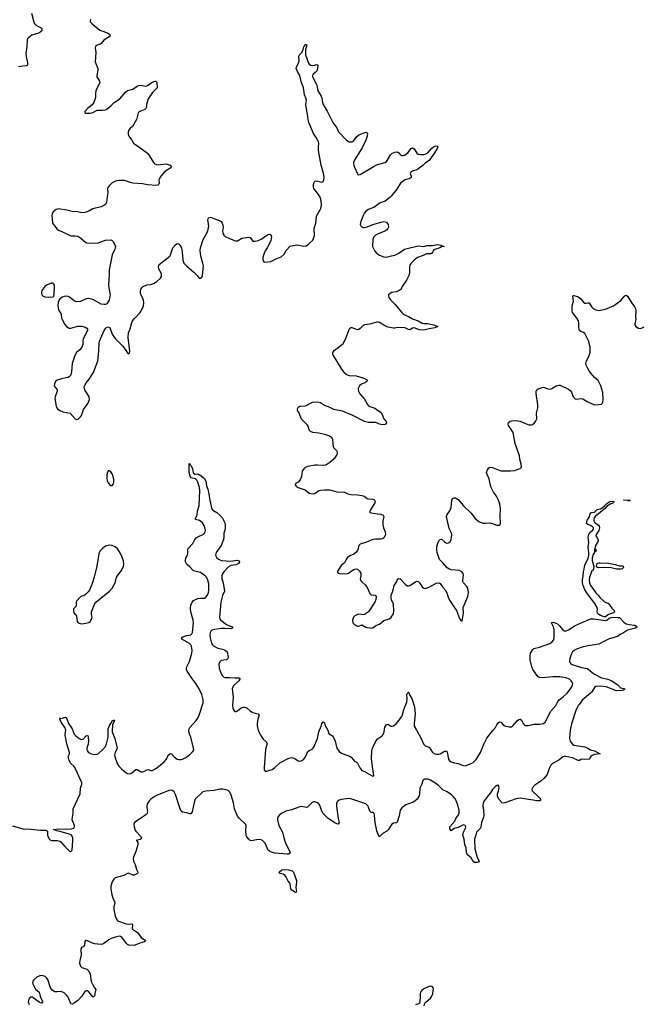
# Model space of a CAD drawing. Header units: inches. Extents: x 2005975 to 2217453, y 644152 to 846769.
# Tile 133 of 162: x 2124806 to 2133858, y 808454 to 822740. Entities that reach past the tile are written whole.
import ezdxf

# ---------------------------------------------------------------- set-up
doc = ezdxf.new("R2010")
doc.units = ezdxf.units.IN
doc.header["$MEASUREMENT"] = 0
for name, color, linetype in [('C1820', 7, 'Continuous'), ('C1821', 7, 'Continuous'), ('C1822', 7, 'Continuous'), ('C1830', 7, 'Continuous'), ('C1831', 7, 'Continuous'), ('C1832', 7, 'Continuous')]:
    doc.layers.add(name, color=color, linetype=linetype)

msp = doc.modelspace()

# ---------------------------------------------------------------- linework, layer by layer
at = {"layer": 'C1820', "color": 6, "elevation": 300}
msp.add_lwpolyline([(2126160, 810000), (2126186, 809930), (2126175, 809870), (2126174, 809830), (2126192, 809732), (2126211, 809690), (2126227, 809670), (2126242, 809662), (2126350, 809620), (2126390, 809617), (2126430, 809624), (2126438, 809618), (2126442, 809610), (2126439, 809550), (2126443, 809543), (2126515, 809495), (2126570, 809426), (2126617, 809390), (2126632, 809369), (2126620, 809360), (2126550, 809341), (2126470, 809308), (2126390, 809314), (2126370, 809322), (2126350, 809340), (2126318, 809390), (2126290, 809423), (2126270, 809438), (2126250, 809442), (2126210, 809434), (2126132, 809408), (2126100, 809390), (2126030, 809335), (2126010, 809326), (2125990, 809324), (2125890, 809332), (2125861, 809341), (2125790, 809377), (2125770, 809381), (2125762, 809378), (2125753, 809367), (2125747, 809310), (2125730, 809290), (2125710, 809281), (2125695, 809265), (2125693, 809247), (2125701, 809170), (2125677, 809090), (2125676, 809050), (2125690, 809010), (2125699, 808999), (2125710, 808990), (2125783, 808963), (2125810, 808937), (2125828, 808890), (2125846, 808786), (2125882, 808710), (2125914, 808670), (2125896, 808610), (2125890, 808575), (2125876, 808564), (2125870, 808562), (2125810, 808635), (2125790, 808651), (2125770, 808651), (2125748, 808632), (2125706, 808570), (2125648, 808510), (2125610, 808479), (2125570, 808457), (2125550, 808460), (2125510, 808556), (2125488, 808588), (2125450, 808622), (2125410, 808640), (2125350, 808633), (2125316, 808636), (2125279, 808659), (2125255, 808695), (2125213, 808813), (2125197, 808837), (2125176, 808856), (2125148, 808868), (2125108, 808872), (2125054, 808846), (2125011, 808810), (2124998, 808790), (2124993, 808770), (2124996, 808750), (2125035, 808675), (2125089, 808630), (2125103, 808570), (2125138, 808490), (2125137, 808483), (2125130, 808472), (2125110, 808475), (2125090, 808485), (2125002, 808550), (2124990, 808556), (2124970, 808558), (2124955, 808550), (2124940, 808530), (2124929, 808490), (2124946, 808450)], dxfattribs=at)
at = {"layer": 'C1821', "color": 6}
for points, elevation in [([(2125889, 820000), (2125866, 819994), (2125810, 819964), (2125750, 819941), (2125710, 819939), (2125650, 819953), (2125570, 819958), (2125490, 819978), (2125370, 819994), (2125336, 819984), (2125290, 819954), (2125276, 819930), (2125271, 819890), (2125280, 819850), (2125285, 819790), (2125310, 819750), (2125350, 819703), (2125370, 819686), (2125430, 819663), (2125550, 819604), (2125610, 819606), (2125650, 819599), (2125692, 819572), (2125766, 819506), (2125782, 819502), (2125930, 819499), (2126050, 819542), (2126130, 819544), (2126150, 819536), (2126163, 819523), (2126195, 819450), (2126187, 819413), (2126150, 819330), (2126107, 819110), (2126107, 819047), (2126095, 818890), (2126098, 818850), (2126118, 818750), (2126117, 818730), (2126103, 818670), (2126070, 818618), (2126050, 818607), (2126034, 818606), (2125990, 818614), (2125870, 818681), (2125810, 818695), (2125770, 818690), (2125688, 818652), (2125630, 818645), (2125599, 818659), (2125530, 818715), (2125510, 818726), (2125490, 818730), (2125454, 818726), (2125430, 818715), (2125390, 818690), (2125373, 818667), (2125364, 818636), (2125361, 818590), (2125370, 818530), (2125407, 818467), (2125414, 818410), (2125422, 818390), (2125460, 818320), (2125484, 818290), (2125526, 818266), (2125550, 818265), (2125650, 818292), (2125710, 818292), (2125757, 818277), (2125783, 818263), (2125791, 818250), (2125791, 818231), (2125730, 818110), (2125724, 818090), (2125721, 818030), (2125710, 817989), (2125685, 817955), (2125632, 817910), (2125605, 817870), (2125567, 817750), (2125558, 817630), (2125550, 817590), (2125543, 817577), (2125530, 817562), (2125509, 817551), (2125430, 817536), (2125349, 817511), (2125328, 817492), (2125310, 817455), (2125308, 817428), (2125348, 817370), (2125352, 817350), (2125319, 817270), (2125318, 817250), (2125338, 817130), (2125345, 817110), (2125356, 817096), (2125391, 817071), (2125434, 817050), (2125539, 817030), (2125610, 816951), (2125630, 816939), (2125656, 816944), (2125690, 816978), (2125703, 816997), (2125735, 817085), (2125796, 817170), (2125820, 817230), (2125813, 817270), (2125753, 817370), (2125744, 817410), (2125746, 817430), (2125770, 817470), (2125817, 817523), (2125879, 817621), (2125939, 817790), (2125956, 817930), (2125960, 818050), (2125965, 818075), (2126031, 818229), (2126050, 818261), (2126065, 818275), (2126090, 818282), (2126113, 818273), (2126150, 818179), (2126193, 818113), (2126304, 818004), (2126370, 817906), (2126390, 817892), (2126399, 817901), (2126405, 817930), (2126379, 818130), (2126385, 818195), (2126410, 818257), (2126434, 818346), (2126446, 818370), (2126473, 818407), (2126555, 818490), (2126591, 818550), (2126605, 818590), (2126610, 818630), (2126604, 818670), (2126558, 818770), (2126558, 818790), (2126566, 818830), (2126578, 818850), (2126598, 818870), (2126650, 818893), (2126710, 818900), (2126750, 818913), (2126797, 818943), (2126848, 818990), (2126864, 819016), (2126864, 819050), (2126825, 819130), (2126821, 819150), (2126824, 819176), (2126833, 819190), (2126987, 819310), (2126997, 819330), (2127030, 819428), (2127070, 819476), (2127090, 819492), (2127110, 819490), (2127130, 819470), (2127153, 819430), (2127166, 819370), (2127173, 819250), (2127190, 819208), (2127230, 819162), (2127336, 819076), (2127380, 819030), (2127410, 818991), (2127430, 818991), (2127450, 819006), (2127458, 819030), (2127472, 819170), (2127466, 819210), (2127436, 819310), (2127428, 819390), (2127430, 819430), (2127467, 819553), (2127526, 819654), (2127542, 819698), (2127550, 819750), (2127539, 819830), (2127541, 819850), (2127550, 819870), (2127570, 819876), (2127590, 819872), (2127646, 819846), (2127693, 819833), (2127729, 819810), (2127747, 819787), (2127757, 819757), (2127758, 819730), (2127752, 819670), (2127761, 819630), (2127770, 819612), (2127790, 819597), (2127850, 819566), (2127941, 819530), (2127970, 819530), (2128030, 819571), (2128130, 819587), (2128150, 819579), (2128188, 819528), (2128226, 819526), (2128270, 819537), (2128310, 819554), (2128410, 819625), (2128430, 819630), (2128450, 819619), (2128463, 819590), (2128450, 819530), (2128399, 819430), (2128370, 819386), (2128350, 819339), (2128336, 819290), (2128336, 819256), (2128341, 819241), (2128348, 819228), (2128364, 819224), (2128450, 819230), (2128530, 819273), (2128601, 819299), (2128643, 819337), (2128674, 819390), (2128730, 819455), (2128750, 819461), (2128830, 819472), (2128930, 819454), (2128962, 819458), (2128998, 819482), (2129059, 819541), (2129072, 819568), (2129084, 819610), (2129082, 819710), (2129107, 819790), (2129115, 819890), (2129174, 819990), (2129176, 820000)], 400), ([(2129903, 820000), (2129870, 819988), (2129830, 819962), (2129810, 819938), (2129795, 819910), (2129758, 819810), (2129749, 819770), (2129757, 819750), (2129770, 819735), (2129790, 819727), (2129810, 819727), (2129850, 819735), (2129930, 819769), (2130000, 819789)], 400), ([(2130000, 819628), (2129970, 819616), (2129945, 819590), (2129930, 819550), (2129928, 819450), (2129961, 819381), (2129988, 819350), (2130000, 819342)], 400), ([(2130000, 818354), (2129990, 818354), (2129890, 818325), (2129810, 818315), (2129790, 818303), (2129750, 818260), (2129730, 818245), (2129710, 818240), (2129631, 818271), (2129610, 818270), (2129589, 818250), (2129562, 818190), (2129535, 818110), (2129493, 818030), (2129430, 817977), (2129359, 817930), (2129348, 817910), (2129348, 817890), (2129357, 817870), (2129477, 817670), (2129510, 817625), (2129550, 817592), (2129590, 817576), (2129690, 817575), (2129785, 817545), (2129823, 817530), (2129853, 817510), (2129846, 817490), (2129818, 817470), (2129768, 817450), (2129739, 817430), (2129718, 817390), (2129717, 817370), (2129722, 817350), (2129744, 817310), (2129813, 817233), (2129856, 817156), (2129870, 817140), (2129890, 817127), (2129962, 817102), (2130000, 817075)], 400), ([(2130000, 816884), (2129970, 816895), (2129870, 816897), (2129810, 816912), (2129630, 817003), (2129490, 817062), (2129365, 817085), (2129290, 817121), (2129230, 817141), (2129170, 817179), (2129130, 817192), (2129050, 817185), (2128950, 817134), (2128870, 817127), (2128842, 817110), (2128833, 817090), (2128836, 817070), (2128856, 817036), (2128892, 816950), (2128970, 816870), (2128991, 816831), (2129005, 816790), (2129022, 816770), (2129058, 816758), (2129150, 816748), (2129230, 816729), (2129302, 816702), (2129330, 816683), (2129346, 816650), (2129349, 816590), (2129356, 816550), (2129368, 816528), (2129404, 816490), (2129414, 816470), (2129416, 816450), (2129408, 816430), (2129369, 816370), (2129310, 816317), (2129250, 816277), (2129210, 816270), (2129130, 816278), (2129090, 816278), (2128990, 816259), (2128950, 816242), (2128930, 816225), (2128908, 816190), (2128898, 816110), (2128878, 816062), (2128850, 816032), (2128811, 816009), (2128807, 815990), (2128821, 815970), (2128850, 815951), (2128950, 815920), (2129010, 815872), (2129030, 815864), (2129070, 815862), (2129090, 815868), (2129150, 815910), (2129170, 815916), (2129230, 815920), (2129310, 815918), (2129410, 815890), (2129523, 815883), (2129570, 815863), (2129612, 815852), (2129710, 815848), (2129770, 815839), (2129806, 815826), (2129850, 815794), (2129870, 815787), (2129930, 815785), (2129950, 815779), (2129958, 815770), (2129966, 815750), (2129961, 815730), (2129897, 815630), (2129888, 815610), (2129890, 815590), (2129938, 815578), (2130000, 815571)], 400), ([(2124704, 811044), (2124850, 811001), (2124970, 810997), (2125110, 810983), (2125182, 810982), (2125198, 810978), (2125208, 810968), (2125208, 810910), (2125230, 810862), (2125250, 810840), (2125270, 810830), (2125350, 810829), (2125390, 810819), (2125410, 810805), (2125458, 810750), (2125530, 810678), (2125550, 810671), (2125560, 810680), (2125567, 810693), (2125580, 810830), (2125578, 810870), (2125570, 810895), (2125553, 810913), (2125525, 810925), (2125410, 810957), (2125344, 810970), (2125298, 810990), (2125370, 811000), (2125470, 810996), (2125560, 811000), (2125590, 811010), (2125598, 811022), (2125602, 811050), (2125569, 811130), (2125571, 811170), (2125583, 811230), (2125582, 811290), (2125682, 811510), (2125690, 811590), (2125707, 811650), (2125707, 811670), (2125647, 811810), (2125605, 811890), (2125590, 811911), (2125548, 811948), (2125524, 811990), (2125512, 812048), (2125529, 812090), (2125530, 812110), (2125490, 812233), (2125478, 812310), (2125467, 812350), (2125465, 812375), (2125474, 812434), (2125461, 812470), (2125407, 812550), (2125389, 812591), (2125389, 812611), (2125402, 812602), (2125430, 812604), (2125450, 812616), (2125470, 812619), (2125480, 812610), (2125490, 812598), (2125517, 812530), (2125568, 812450), (2125595, 812376), (2125619, 812350), (2125670, 812309), (2125690, 812299), (2125710, 812297), (2125732, 812308), (2125770, 812351), (2125790, 812359), (2125798, 812338), (2125807, 812270), (2125801, 812230), (2125781, 812170), (2125780, 812150), (2125786, 812130), (2125806, 812110), (2125833, 812093), (2125890, 812080), (2125930, 812084), (2125950, 812095), (2126014, 812150), (2126050, 812194), (2126065, 812235), (2126089, 812330), (2126090, 812452), (2126110, 812501), (2126138, 812542), (2126150, 812566), (2126170, 812577), (2126176, 812576), (2126181, 812570), (2126155, 812510), (2126151, 812410), (2126185, 812310), (2126219, 812170), (2126191, 812110), (2126184, 812070), (2126185, 812045), (2126219, 811950), (2126243, 811910), (2126282, 811870), (2126350, 811814), (2126370, 811803), (2126410, 811800), (2126430, 811808), (2126490, 811859), (2126510, 811859), (2126570, 811829), (2126590, 811826), (2126610, 811832), (2126650, 811858), (2126670, 811859), (2126710, 811846), (2126730, 811848), (2126750, 811856), (2126790, 811881), (2126904, 811970), (2126935, 812010), (2126962, 812070), (2126990, 812093), (2127010, 812089), (2127050, 812045), (2127090, 812013), (2127110, 812007), (2127150, 812006), (2127170, 812011), (2127210, 812031), (2127265, 812070), (2127320, 812120), (2127332, 812148), (2127331, 812170), (2127292, 812330), (2127267, 812390), (2127262, 812430), (2127264, 812450), (2127275, 812470), (2127370, 812570), (2127394, 812606), (2127411, 812649), (2127468, 812830), (2127471, 812870), (2127449, 812950), (2127412, 813030), (2127361, 813110), (2127304, 813184), (2127235, 813290), (2127227, 813310), (2127226, 813330), (2127232, 813350), (2127271, 813429), (2127304, 813550), (2127308, 813590), (2127299, 813650), (2127289, 813670), (2127270, 813690), (2127161, 813750), (2127153, 813770), (2127176, 813784), (2127230, 813804), (2127290, 813815), (2127306, 813830), (2127314, 813850), (2127327, 813990), (2127322, 814030), (2127290, 814150), (2127285, 814195), (2127290, 814244), (2127310, 814288), (2127330, 814312), (2127390, 814343), (2127430, 814349), (2127490, 814347), (2127510, 814361), (2127530, 814392), (2127547, 814430), (2127553, 814467), (2127554, 814506), (2127550, 814556), (2127535, 814610), (2127516, 814650), (2127500, 814670), (2127430, 814718), (2127330, 814742), (2127270, 814805), (2127230, 814836), (2127215, 814875), (2127213, 814890), (2127218, 814930), (2127242, 814970), (2127249, 814990), (2127247, 815050), (2127254, 815070), (2127319, 815141), (2127350, 815197), (2127370, 815222), (2127410, 815247), (2127469, 815271), (2127491, 815289), (2127499, 815310), (2127501, 815330), (2127489, 815390), (2127476, 815416), (2127458, 815438), (2127414, 815474), (2127359, 815490), (2127356, 815496), (2127356, 815510), (2127384, 815550), (2127386, 815610), (2127412, 815690), (2127421, 815910), (2127414, 815954), (2127390, 816030), (2127377, 816057), (2127358, 816078), (2127295, 816095), (2127279, 816110), (2127270, 816148), (2127267, 816190), (2127264, 816290), (2127270, 816306), (2127281, 816281), (2127292, 816272), (2127316, 816230), (2127326, 816166), (2127350, 816148), (2127390, 816152), (2127417, 816137), (2127441, 816121), (2127450, 816107), (2127463, 816103), (2127490, 816081), (2127500, 816060), (2127510, 816050), (2127516, 815976), (2127535, 815930), (2127550, 815863), (2127564, 815764), (2127582, 815710), (2127592, 815650), (2127610, 815625), (2127670, 815591), (2127711, 815551), (2127750, 815508), (2127779, 815450), (2127788, 815410), (2127789, 815370), (2127785, 815335), (2127767, 815290), (2127768, 815230), (2127764, 815196), (2127730, 815110), (2127657, 815010), (2127649, 814971), (2127656, 814950), (2127670, 814930), (2127693, 814913), (2127735, 814895), (2127870, 814882), (2127957, 814897), (2127990, 814890), (2127995, 814875), (2127980, 814850), (2127950, 814830), (2127870, 814819), (2127839, 814801), (2127770, 814730), (2127750, 814698), (2127739, 814670), (2127740, 814630), (2127759, 814570), (2127777, 814450), (2127750, 814384), (2127727, 814290), (2127705, 814065), (2127709, 814049), (2127724, 814030), (2127807, 813967), (2127850, 813944), (2127893, 813930), (2127895, 813910), (2127870, 813901), (2127790, 813907), (2127730, 813906), (2127611, 813889), (2127597, 813883), (2127581, 813870), (2127571, 813850), (2127567, 813810), (2127570, 813770), (2127590, 813694), (2127603, 813670), (2127617, 813657), (2127681, 813621), (2127750, 813606), (2127790, 813592), (2127816, 813570), (2127834, 813490), (2127826, 813470), (2127806, 813454), (2127730, 813444), (2127710, 813425), (2127699, 813390), (2127700, 813330), (2127730, 813252), (2127750, 813219), (2127770, 813202), (2127790, 813197), (2127850, 813198), (2127930, 813190), (2127990, 813192), (2127997, 813190), (2128001, 813181), (2128002, 813170), (2127989, 813150), (2127906, 813070), (2127892, 813030), (2127893, 812993), (2127905, 812910), (2127895, 812790), (2127900, 812750), (2127910, 812726), (2127930, 812705), (2127950, 812703), (2127970, 812710), (2128023, 812757), (2128050, 812766), (2128070, 812767), (2128090, 812763), (2128110, 812751), (2128151, 812710), (2128170, 812698), (2128190, 812688), (2128270, 812670), (2128284, 812650), (2128263, 812590), (2128254, 812530), (2128254, 812490), (2128262, 812450), (2128276, 812410), (2128320, 812330), (2128342, 812301), (2128383, 812263), (2128393, 812250), (2128396, 812236), (2128376, 812150), (2128353, 811890), (2128357, 811857), (2128370, 811836), (2128390, 811835), (2128470, 811861), (2128510, 811890), (2128583, 811957), (2128714, 812026), (2128750, 812033), (2128772, 812032), (2128801, 812021), (2128848, 811988), (2128870, 811983), (2128890, 811985), (2128919, 812001), (2128950, 812036), (2128972, 812090), (2128990, 812120), (2129010, 812137), (2129050, 812155), (2129076, 812184), (2129129, 812310), (2129149, 812410), (2129180, 812490), (2129190, 812530), (2129210, 812551), (2129230, 812537), (2129242, 812502), (2129280, 812430), (2129290, 812390), (2129298, 812378), (2129347, 812350), (2129357, 812337), (2129384, 812270), (2129407, 812170), (2129441, 812121), (2129476, 812096), (2129593, 812053), (2129618, 812038), (2129670, 811979), (2129690, 811974), (2129710, 811954), (2129744, 811884), (2129770, 811849), (2129825, 811825), (2129870, 811796), (2129930, 811765), (2129948, 811770), (2129925, 811905), (2129914, 812014), (2129917, 812130), (2129927, 812170), (2129965, 812255), (2129988, 812292), (2130000, 812304)], 300), ([(2130000, 815202), (2129970, 815205), (2129930, 815199), (2129839, 815161), (2129748, 815130), (2129730, 815110), (2129712, 815048), (2129685, 815010), (2129654, 814986), (2129597, 814963), (2129565, 814935), (2129545, 814910), (2129522, 814858), (2129470, 814819), (2129414, 814730), (2129431, 814710), (2129450, 814705), (2129550, 814701), (2129581, 814710), (2129630, 814750), (2129655, 814765), (2129690, 814772), (2129710, 814766), (2129739, 814739), (2129756, 814710), (2129756, 814670), (2129748, 814630), (2129751, 814610), (2129765, 814590), (2129820, 814540), (2129844, 814510), (2129890, 814416), (2129910, 814397), (2129965, 814390), (2129979, 814370), (2129976, 814330), (2129960, 814290), (2129870, 814149), (2129809, 814111), (2129790, 814107), (2129730, 814115), (2129710, 814110), (2129671, 814090), (2129650, 814070), (2129638, 814030), (2129644, 813990), (2129659, 813970), (2129690, 813950), (2129710, 813943), (2129730, 813943), (2129770, 813959), (2129828, 813928), (2129910, 813912), (2129930, 813918), (2129973, 813947), (2130000, 813958)], 400), ([(2130000, 810945), (2129990, 810972), (2129968, 811090), (2129958, 811198), (2129950, 811227), (2129930, 811236), (2129910, 811236), (2129890, 811258), (2129862, 811330), (2129830, 811362), (2129628, 811432), (2129590, 811438), (2129470, 811427), (2129430, 811412), (2129412, 811390), (2129406, 811370), (2129406, 811330), (2129427, 811150), (2129442, 811090), (2129431, 811069), (2129410, 811073), (2129371, 811090), (2129277, 811157), (2129208, 811230), (2129187, 811270), (2129168, 811330), (2129150, 811362), (2129130, 811377), (2129090, 811392), (2129070, 811391), (2129050, 811382), (2128985, 811315), (2128970, 811311), (2128890, 811322), (2128870, 811321), (2128750, 811274), (2128670, 811256), (2128614, 811230), (2128578, 811202), (2128559, 811181), (2128550, 811155), (2128550, 811130), (2128568, 811050), (2128620, 810950), (2128638, 810870), (2128662, 810790), (2128729, 810670), (2128733, 810647), (2128710, 810635), (2128690, 810633), (2128509, 810649), (2128460, 810660), (2128436, 810670), (2128415, 810690), (2128368, 810790), (2128330, 810831), (2128310, 810840), (2128270, 810845), (2128170, 810826), (2128150, 810831), (2128130, 810848), (2128104, 810884), (2128095, 810910), (2128088, 810972), (2128094, 811050), (2128090, 811064), (2127993, 811153), (2127966, 811186), (2127923, 811290), (2127910, 811377), (2127878, 811490), (2127850, 811540), (2127819, 811559), (2127754, 811574), (2127710, 811577), (2127630, 811558), (2127510, 811549), (2127464, 811536), (2127354, 811430), (2127337, 811383), (2127311, 811249), (2127290, 811220), (2127270, 811218), (2127230, 811234), (2127170, 811244), (2127150, 811259), (2127136, 811290), (2127070, 811499), (2127050, 811536), (2127030, 811554), (2127010, 811563), (2126970, 811558), (2126790, 811483), (2126750, 811462), (2126710, 811432), (2126690, 811410), (2126659, 811361), (2126651, 811330), (2126651, 811310), (2126663, 811250), (2126655, 811225), (2126642, 811210), (2126590, 811170), (2126490, 811106), (2126473, 811090), (2126464, 811070), (2126466, 811030), (2126482, 810982), (2126490, 810968), (2126563, 810890), (2126572, 810870), (2126565, 810855), (2126554, 810846), (2126496, 810830), (2126505, 810825), (2126520, 810800), (2126523, 810790), (2126520, 810770), (2126491, 810669), (2126456, 810590), (2126452, 810570), (2126458, 810530), (2126482, 810482), (2126501, 810410), (2126522, 810370), (2126515, 810350), (2126470, 810329), (2126450, 810330), (2126385, 810355), (2126370, 810352), (2126316, 810324), (2126192, 810290), (2126174, 810270), (2126150, 810230), (2126130, 810170), (2126131, 810130), (2126144, 810044), (2126160, 810000)], 300)]:
    msp.add_lwpolyline(points, dxfattribs=dict(at, elevation=elevation))
for points, elevation in [([(2125270, 818919), (2125238, 818910), (2125196, 818890), (2125170, 818869), (2125128, 818810), (2125121, 818790), (2125121, 818770), (2125130, 818746), (2125146, 818730), (2125170, 818719), (2125230, 818715), (2125290, 818721), (2125304, 818730), (2125309, 818751), (2125313, 818870), (2125310, 818890), (2125298, 818910), (2125290, 818917)], 400), ([(2126110, 816195), (2126090, 816193), (2126077, 816163), (2126070, 816126), (2126069, 816090), (2126077, 816050), (2126090, 816019), (2126110, 815994), (2126130, 815981), (2126150, 815984), (2126170, 816006), (2126174, 816026), (2126172, 816070), (2126165, 816110), (2126150, 816149), (2126130, 816181)], 400), ([(2126110, 815118), (2126050, 815101), (2126010, 815070), (2125970, 815030), (2125955, 814990), (2125924, 814810), (2125885, 814650), (2125858, 814562), (2125818, 814462), (2125802, 814438), (2125762, 814398), (2125738, 814382), (2125710, 814377), (2125690, 814365), (2125636, 814310), (2125624, 814290), (2125625, 814230), (2125596, 814204), (2125588, 814190), (2125586, 814170), (2125593, 814133), (2125610, 814111), (2125624, 814104), (2125633, 814093), (2125640, 814010), (2125650, 813996), (2125670, 813984), (2125710, 813976), (2125790, 813987), (2125810, 813994), (2125830, 814008), (2125855, 814050), (2125857, 814070), (2125850, 814110), (2125851, 814150), (2125895, 814270), (2125912, 814290), (2126110, 814447), (2126151, 814490), (2126190, 814571), (2126213, 814650), (2126230, 814679), (2126286, 814750), (2126315, 814810), (2126319, 814841), (2126312, 814890), (2126291, 814951), (2126270, 814996), (2126230, 815056), (2126190, 815091), (2126150, 815113)], 400), ([(2128810, 810078), (2128770, 810099), (2128755, 810110), (2128741, 810130), (2128730, 810209), (2128701, 810241), (2128669, 810310), (2128651, 810331), (2128630, 810342), (2128587, 810350), (2128577, 810357), (2128574, 810370), (2128610, 810403), (2128650, 810410), (2128710, 810403), (2128759, 810390), (2128780, 810370), (2128824, 810250), (2128826, 810230), (2128816, 810150), (2128826, 810090), (2128820, 810080)], 300)]:
    msp.add_lwpolyline(points, close=True, dxfattribs=dict(at, elevation=elevation))
at = {"layer": 'C1822', "color": 6, "elevation": 400}
for points in [[(2124790, 822063), (2124850, 822072), (2124906, 822074), (2124918, 822082), (2124923, 822090), (2124924, 822116), (2124904, 822204), (2124899, 822250), (2124916, 822350), (2124920, 822450), (2124927, 822470), (2124957, 822503), (2124981, 822519), (2125073, 822547), (2125117, 822570), (2125132, 822590), (2125131, 822611), (2125053, 822653), (2125030, 822677), (2125019, 822699), (2124985, 822830)], [(2125833, 822750), (2125828, 822730), (2125831, 822710), (2125858, 822678), (2125968, 822590), (2126030, 822570), (2126085, 822545), (2126110, 822530), (2126119, 822510), (2126107, 822490), (2126030, 822443), (2125987, 822393), (2125970, 822381), (2125930, 822370), (2125907, 822350), (2125903, 822330), (2125914, 822266), (2125902, 822130), (2125941, 822030), (2125943, 822010), (2125926, 821930), (2125928, 821910), (2125964, 821850), (2125969, 821830), (2125914, 821706), (2125906, 821670), (2125905, 821610), (2125881, 821539), (2125856, 821504), (2125791, 821450), (2125752, 821410), (2125753, 821393), (2125766, 821386), (2125830, 821382), (2125870, 821395), (2125930, 821426), (2126006, 821426), (2126050, 821432), (2126070, 821442), (2126130, 821490), (2126180, 821540), (2126260, 821590), (2126345, 821695), (2126370, 821714), (2126450, 821730), (2126510, 821777), (2126533, 821787), (2126570, 821791), (2126630, 821778), (2126650, 821780), (2126672, 821790), (2126730, 821834), (2126770, 821850), (2126788, 821848), (2126799, 821830), (2126802, 821750), (2126734, 821686), (2126670, 821590), (2126645, 821510), (2126645, 821470), (2126639, 821450), (2126621, 821439), (2126548, 821410), (2126526, 821390), (2126500, 821290), (2126444, 821190), (2126410, 821163), (2126388, 821132), (2126380, 821110), (2126380, 821080), (2126391, 821050), (2126433, 820993), (2126457, 820950), (2126537, 820897), (2126663, 820803), (2126688, 820770), (2126750, 820670), (2126770, 820650), (2126790, 820639), (2126810, 820635), (2126931, 820651), (2126990, 820630), (2127006, 820610), (2127002, 820590), (2126910, 820535), (2126853, 820470), (2126832, 820430), (2126826, 820410), (2126830, 820370), (2126826, 820354), (2126810, 820338), (2126785, 820335), (2126665, 820345), (2126590, 820359), (2126450, 820367), (2126410, 820377), (2126370, 820395), (2126330, 820405), (2126250, 820407), (2126210, 820402), (2126177, 820390), (2126150, 820372), (2126104, 820330), (2126089, 820310), (2126080, 820290), (2126086, 820230), (2126074, 820170), (2126068, 820092), (2126055, 820065), (2126030, 820043), (2125990, 820025), (2125889, 820000)], [(2129176, 820000), (2129187, 820050), (2129181, 820110), (2129166, 820166), (2129145, 820205), (2129078, 820290), (2129070, 820310), (2129073, 820350), (2129080, 820380), (2129090, 820398), (2129110, 820403), (2129190, 820383), (2129209, 820391), (2129221, 820419), (2129225, 820455), (2129218, 820510), (2129182, 820630), (2129144, 820844), (2129142, 820890), (2129148, 820950), (2129143, 820970), (2129110, 821033), (2129069, 821090), (2129001, 821250), (2128992, 821290), (2128983, 821370), (2128962, 821470), (2128960, 821510), (2128968, 821568), (2128964, 821590), (2128940, 821650), (2128924, 821750), (2128890, 821845), (2128871, 821930), (2128837, 821990), (2128821, 822030), (2128823, 822050), (2128857, 822123), (2128865, 822150), (2128860, 822210), (2128867, 822230), (2128906, 822270), (2128923, 822310), (2128930, 822346), (2128950, 822381), (2128970, 822382), (2128972, 822372), (2128956, 822310), (2128955, 822230), (2128997, 822110), (2129010, 822094), (2129030, 822083), (2129050, 822078), (2129090, 822083), (2129110, 822090), (2129125, 822086), (2129133, 822073), (2129123, 822010), (2129115, 821990), (2129066, 821950), (2129054, 821930), (2129055, 821910), (2129109, 821810), (2129117, 821790), (2129127, 821730), (2129136, 821710), (2129182, 821630), (2129190, 821604), (2129199, 821539), (2129211, 821510), (2129271, 821411), (2129350, 821248), (2129407, 821170), (2129434, 821114), (2129549, 820990), (2129590, 820968), (2129610, 820966), (2129630, 820969), (2129650, 820980), (2129690, 821035), (2129730, 821069), (2129830, 821108), (2129850, 821101), (2129854, 821090), (2129852, 821050), (2129832, 820990), (2129779, 820881), (2129671, 820710), (2129653, 820670), (2129652, 820650), (2129662, 820610), (2129716, 820496), (2129730, 820487), (2129750, 820493), (2129950, 820616), (2129990, 820634), (2130000, 820637)], [(2130000, 820055), (2129945, 820015), (2129903, 820000)]]:
    msp.add_lwpolyline(points, dxfattribs=at)
at = {"layer": 'C1830', "color": 6, "elevation": 400}
msp.add_lwpolyline([(2130679, 808430), (2130689, 808470), (2130708, 808492), (2130770, 808542), (2130787, 808570), (2130801, 808610), (2130813, 808690), (2130798, 808710), (2130770, 808716), (2130750, 808713), (2130670, 808677), (2130638, 808650), (2130625, 808630), (2130620, 808610), (2130621, 808570), (2130613, 808487), (2130608, 808472), (2130598, 808462), (2130550, 808447)], dxfattribs=at)
at = {"layer": 'C1831', "color": 6}
for points, elevation in [([(2130000, 819789), (2130050, 819804), (2130090, 819810), (2130109, 819809), (2130130, 819802), (2130142, 819790), (2130154, 819770), (2130158, 819730), (2130150, 819710), (2130135, 819690), (2130108, 819672), (2130000, 819628)], 400), ([(2130000, 819342), (2130030, 819323), (2130090, 819299), (2130130, 819296), (2130205, 819315), (2130250, 819322), (2130310, 819352), (2130390, 819410), (2130590, 819457), (2130670, 819450), (2130714, 819466), (2130796, 819464), (2130870, 819478), (2130921, 819470), (2130967, 819450), (2130930, 819443), (2130905, 819430), (2130830, 819407), (2130807, 819393), (2130801, 819370), (2130784, 819350), (2130770, 819344), (2130710, 819344), (2130661, 819319), (2130579, 819290), (2130530, 819250), (2130490, 819210), (2130470, 819178), (2130462, 819150), (2130462, 819070), (2130453, 819027), (2130421, 818959), (2130360, 818870), (2130345, 818830), (2130310, 818804), (2130269, 818791), (2130210, 818780), (2130185, 818770), (2130160, 818750), (2130158, 818730), (2130165, 818710), (2130194, 818670), (2130250, 818614), (2130355, 818490), (2130384, 818464), (2130450, 818435), (2130510, 818398), (2130589, 818369), (2130650, 818339), (2130670, 818334), (2130730, 818330), (2130810, 818315), (2130873, 818290), (2130834, 818270), (2130750, 818255), (2130670, 818234), (2130610, 818241), (2130530, 818268), (2130510, 818263), (2130470, 818240), (2130450, 818243), (2130410, 818265), (2130390, 818269), (2130290, 818273), (2130250, 818264), (2130230, 818264), (2130150, 818281), (2130090, 818306), (2130030, 818345), (2130010, 818353), (2130000, 818354)], 400), ([(2130000, 813958), (2130030, 813970), (2130090, 814025), (2130171, 814049), (2130200, 814070), (2130230, 814121), (2130236, 814170), (2130230, 814259), (2130203, 814323), (2130196, 814350), (2130199, 814390), (2130221, 814450), (2130242, 814530), (2130280, 814590), (2130290, 814621), (2130310, 814633), (2130330, 814628), (2130350, 814610), (2130399, 814550), (2130430, 814527), (2130450, 814527), (2130470, 814533), (2130550, 814586), (2130570, 814592), (2130590, 814589), (2130611, 814571), (2130650, 814510), (2130670, 814494), (2130690, 814486), (2130750, 814505), (2130853, 814567), (2130890, 814570), (2130910, 814558), (2130944, 814510), (2130984, 814470), (2131004, 814424), (2131030, 814348), (2131050, 814311), (2131087, 814250), (2131146, 814170), (2131190, 814052), (2131210, 814022), (2131230, 814014), (2131249, 814130), (2131245, 814210), (2131311, 814370), (2131319, 814430), (2131311, 814491), (2131296, 814516), (2131249, 814569), (2131240, 814590), (2131237, 814610), (2131246, 814686), (2131243, 814703), (2131224, 814730), (2131190, 814750), (2131070, 814759), (2131033, 814773), (2131010, 814789), (2130950, 814861), (2130901, 814910), (2130868, 815010), (2130861, 815050), (2130862, 815090), (2130875, 815145), (2130890, 815179), (2130910, 815200), (2130930, 815201), (2130970, 815164), (2130990, 815152), (2131010, 815147), (2131030, 815150), (2131050, 815162), (2131070, 815193), (2131077, 815270), (2131072, 815292), (2131040, 815360), (2131002, 815530), (2131010, 815559), (2131050, 815616), (2131070, 815665), (2131077, 815763), (2131086, 815794), (2131110, 815805), (2131130, 815801), (2131170, 815777), (2131247, 815687), (2131359, 815579), (2131410, 815507), (2131470, 815459), (2131530, 815437), (2131570, 815434), (2131630, 815440), (2131656, 815436), (2131730, 815408), (2131770, 815406), (2131779, 815410), (2131787, 815433), (2131779, 815530), (2131786, 815646), (2131776, 815710), (2131756, 815770), (2131729, 815829), (2131684, 815884), (2131643, 815963), (2131620, 816080), (2131590, 816141), (2131583, 816170), (2131594, 816210), (2131610, 816235), (2131630, 816249), (2131670, 816242), (2131790, 816196), (2131827, 816193), (2131930, 816193), (2131990, 816200), (2132072, 816228), (2132092, 816248), (2132086, 816290), (2132066, 816366), (2132062, 816410), (2131997, 816590), (2131969, 816749), (2131900, 816850), (2131895, 816870), (2131903, 816897), (2131926, 816914), (2131950, 816921), (2132010, 816925), (2132070, 816916), (2132150, 816879), (2132196, 816864), (2132230, 816863), (2132250, 816869), (2132278, 816890), (2132294, 816910), (2132311, 816950), (2132307, 817030), (2132326, 817110), (2132325, 817150), (2132303, 817317), (2132304, 817350), (2132313, 817370), (2132330, 817383), (2132390, 817406), (2132410, 817408), (2132470, 817383), (2132510, 817380), (2132530, 817387), (2132591, 817429), (2132630, 817439), (2132650, 817437), (2132770, 817378), (2132798, 817358), (2132814, 817334), (2132839, 817270), (2132853, 817253), (2132870, 817240), (2132890, 817235), (2132950, 817246), (2132981, 817241), (2133050, 817196), (2133150, 817154), (2133210, 817155), (2133250, 817162), (2133261, 817170), (2133271, 817189), (2133276, 817230), (2133269, 817330), (2133241, 817430), (2133203, 817503), (2133150, 817550), (2133075, 817635), (2133050, 817680), (2133030, 817730), (2133025, 817750), (2133027, 817773), (2133032, 817790), (2133067, 817853), (2133084, 817910), (2133088, 817952), (2133086, 817990), (2133066, 818070), (2133010, 818185), (2132990, 818202), (2132950, 818214), (2132931, 818231), (2132922, 818270), (2132924, 818330), (2132916, 818370), (2132892, 818412), (2132831, 818490), (2132824, 818510), (2132824, 818576), (2132829, 818610), (2132845, 818655), (2132835, 818730), (2132841, 818739), (2132850, 818741), (2132870, 818736), (2132910, 818720), (2132950, 818688), (2132990, 818640), (2133010, 818626), (2133030, 818626), (2133050, 818634), (2133070, 818630), (2133109, 818569), (2133130, 818549), (2133170, 818529), (2133210, 818521), (2133310, 818539), (2133425, 818590), (2133530, 818667), (2133590, 818733), (2133610, 818743), (2133630, 818730), (2133690, 818628), (2133733, 818570), (2133742, 818550), (2133747, 818510), (2133742, 818430), (2133750, 818390), (2133733, 818330), (2133733, 818313), (2133747, 818287), (2133790, 818266), (2133810, 818262), (2133830, 818264), (2133870, 818286)], 400), ([(2130000, 817075), (2130036, 817050), (2130065, 817010), (2130090, 816947), (2130125, 816910), (2130130, 816889), (2130113, 816867), (2130070, 816864), (2130030, 816872), (2130000, 816884)], 400), ([(2130000, 815571), (2130050, 815566), (2130080, 815550), (2130090, 815530), (2130076, 815470), (2130075, 815410), (2130085, 815370), (2130110, 815310), (2130116, 815270), (2130095, 815225), (2130070, 815210), (2130050, 815204), (2130010, 815201), (2130000, 815202)], 400), ([(2130000, 812304), (2130008, 812312), (2130068, 812350), (2130082, 812370), (2130097, 812410), (2130106, 812474), (2130130, 812513), (2130150, 812521), (2130191, 812491), (2130210, 812489), (2130230, 812497), (2130273, 812530), (2130351, 812629), (2130369, 812670), (2130383, 812730), (2130423, 812837), (2130431, 812890), (2130426, 812950), (2130430, 812964), (2130450, 812982), (2130456, 812976), (2130465, 812945), (2130497, 812890), (2130536, 812770), (2130547, 812670), (2130532, 812530), (2130534, 812490), (2130564, 812430), (2130625, 812330), (2130670, 812222), (2130690, 812205), (2130750, 812186), (2130800, 812110), (2130830, 812089), (2130850, 812083), (2130890, 812082), (2130910, 812089), (2130970, 812126), (2130990, 812129), (2131005, 812125), (2131012, 812112), (2131030, 812010), (2131045, 811985), (2131070, 811970), (2131110, 811959), (2131169, 811949), (2131230, 811924), (2131270, 811915), (2131350, 811941), (2131390, 811963), (2131430, 812007), (2131494, 812110), (2131541, 812230), (2131585, 812315), (2131672, 812428), (2131711, 812470), (2131730, 812510), (2131750, 812536), (2131770, 812551), (2131790, 812550), (2131822, 812510), (2131850, 812494), (2131910, 812482), (2131950, 812482), (2131970, 812499), (2132030, 812573), (2132050, 812587), (2132070, 812590), (2132090, 812577), (2132113, 812530), (2132127, 812510), (2132150, 812500), (2132190, 812501), (2132270, 812520), (2132350, 812517), (2132410, 812530), (2132432, 812548), (2132514, 812706), (2132586, 812790), (2132617, 812850), (2132636, 812870), (2132689, 812910), (2132751, 812970), (2132814, 813050), (2132831, 813089), (2132833, 813110), (2132827, 813130), (2132812, 813150), (2132785, 813170), (2132734, 813190), (2132646, 813206), (2132546, 813206), (2132393, 813193), (2132350, 813197), (2132330, 813208), (2132310, 813230), (2132256, 813310), (2132239, 813350), (2132216, 813450), (2132213, 813510), (2132222, 813550), (2132256, 813604), (2132270, 813615), (2132350, 813636), (2132500, 813690), (2132532, 813710), (2132557, 813743), (2132564, 813776), (2132564, 813890), (2132553, 813933), (2132526, 813990), (2132530, 813996), (2132550, 813999), (2132565, 813995), (2132610, 813973), (2132637, 813950), (2132688, 813888), (2132710, 813874), (2132730, 813870), (2132774, 813886), (2132870, 813951), (2133090, 814047), (2133134, 814046), (2133310, 814023), (2133330, 814030), (2133363, 814057), (2133390, 814066), (2133430, 814071), (2133490, 814069), (2133510, 814065), (2133577, 813997), (2133610, 813975), (2133650, 813965), (2133733, 813953), (2133760, 813940), (2133769, 813930), (2133742, 813910), (2133630, 813881), (2133570, 813842), (2133522, 813818), (2133483, 813790), (2133364, 813756), (2133303, 813730), (2133210, 813682), (2133050, 813657), (2132970, 813637), (2132890, 813608), (2132853, 813590), (2132830, 813570), (2132809, 813530), (2132790, 813470), (2132785, 813430), (2132790, 813414), (2132810, 813390), (2132823, 813383), (2132962, 813342), (2133047, 813327), (2133113, 813270), (2133150, 813244), (2133250, 813192), (2133342, 813170), (2133390, 813151), (2133489, 813090), (2133528, 813048), (2133595, 813030), (2133579, 813021), (2133570, 813010), (2133550, 813005), (2133470, 813001), (2133319, 813059), (2133230, 813070), (2133170, 813065), (2133149, 813051), (2133110, 812990), (2133091, 812970), (2132972, 812868), (2132932, 812810), (2132910, 812788), (2132882, 812730), (2132815, 812525), (2132795, 812430), (2132786, 812310), (2132796, 812270), (2132829, 812230), (2132850, 812215), (2133010, 812190), (2133050, 812173), (2133090, 812148), (2133150, 812131), (2133201, 812101), (2133231, 812090), (2133150, 812078), (2133115, 812065), (2133097, 812050), (2133070, 812010), (2133010, 812005), (2132970, 812011), (2132953, 812007), (2132930, 811990), (2132910, 811991), (2132829, 812029), (2132730, 812051), (2132710, 812050), (2132690, 812043), (2132630, 811998), (2132540, 811950), (2132516, 811924), (2132490, 811878), (2132461, 811790), (2132416, 811730), (2132370, 811690), (2132284, 811636), (2132245, 811590), (2132239, 811570), (2132244, 811550), (2132350, 811450), (2132363, 811430), (2132363, 811410), (2132355, 811405), (2132310, 811405), (2132258, 811418), (2132190, 811424), (2132070, 811444), (2132010, 811434), (2131850, 811378), (2131830, 811373), (2131810, 811379), (2131765, 811425), (2131742, 811470), (2131743, 811510), (2131757, 811550), (2131765, 811590), (2131761, 811621), (2131750, 811634), (2131730, 811630), (2131710, 811615), (2131670, 811570), (2131639, 811521), (2131610, 811489), (2131540, 811390), (2131527, 811350), (2131526, 811330), (2131537, 811277), (2131542, 811190), (2131540, 811170), (2131507, 811090), (2131500, 811030), (2131493, 811010), (2131438, 810950), (2131427, 810910), (2131410, 810870), (2131406, 810846), (2131410, 810710), (2131446, 810586), (2131473, 810530), (2131464, 810516), (2131448, 810512), (2131410, 810514), (2131390, 810527), (2131359, 810579), (2131310, 810619), (2131293, 810650), (2131287, 810727), (2131267, 810770), (2131258, 810850), (2131236, 810910), (2131247, 810953), (2131278, 811010), (2131281, 811030), (2131270, 811049), (2131250, 811057), (2131170, 811022), (2131113, 811007), (2131070, 810972), (2131050, 810999), (2131051, 811030), (2131120, 811110), (2131137, 811150), (2131176, 811204), (2131187, 811230), (2131185, 811270), (2131160, 811360), (2131130, 811430), (2131097, 811470), (2131072, 811492), (2131010, 811536), (2130946, 811566), (2130886, 811630), (2130861, 811650), (2130770, 811705), (2130730, 811719), (2130680, 811720), (2130670, 811718), (2130657, 811703), (2130641, 811650), (2130615, 811590), (2130609, 811510), (2130602, 811478), (2130573, 811430), (2130540, 811400), (2130515, 811385), (2130410, 811350), (2130355, 811305), (2130329, 811270), (2130313, 811190), (2130283, 811097), (2130270, 811085), (2130230, 811081), (2130206, 811070), (2130154, 810986), (2130133, 810967), (2130083, 810937), (2130030, 810884), (2130010, 810917), (2130000, 810945)], 300)]:
    msp.add_lwpolyline(points, dxfattribs=dict(at, elevation=elevation))
at = {"layer": 'C1831', "color": 6, "elevation": 300}
for points in [[(2133154, 815066), (2133150, 815066), (2133150, 815034), (2133166, 815054), (2133170, 815054), (2133172, 815030), (2133165, 815025), (2133150, 815026), (2133148, 815010), (2133130, 814979), (2133116, 814930), (2133114, 814890), (2133138, 814810), (2133136, 814770), (2133128, 814752), (2133110, 814742), (2133104, 814730), (2133078, 814650), (2133074, 814614), (2133076, 814570), (2133090, 814530), (2133127, 814487), (2133170, 814426), (2133204, 814390), (2133232, 814352), (2133274, 814314), (2133296, 814296), (2133350, 814268), (2133401, 814201), (2133434, 814170), (2133440, 814150), (2133426, 814134), (2133350, 814108), (2133310, 814078), (2133290, 814075), (2133236, 814096), (2133211, 814110), (2133193, 814130), (2133188, 814150), (2133194, 814186), (2133190, 814210), (2133156, 814270), (2133049, 814409), (2133010, 814470), (2132983, 814530), (2132976, 814570), (2132977, 814610), (2132986, 814670), (2132989, 814730), (2133001, 814770), (2133010, 814830), (2133055, 814925), (2133067, 814970), (2133067, 815007), (2133055, 815090), (2133066, 815154), (2133055, 815230), (2133068, 815272), (2133082, 815298), (2133120, 815330), (2133135, 815350), (2133133, 815370), (2133122, 815382), (2133090, 815402), (2133054, 815414), (2133033, 815430), (2133042, 815478), (2133070, 815519), (2133085, 815570), (2133095, 815585), (2133110, 815591), (2133150, 815594), (2133188, 815632), (2133235, 815645), (2133261, 815659), (2133295, 815685), (2133330, 815719), (2133370, 815748), (2133410, 815755), (2133431, 815750), (2133424, 815730), (2133384, 815716), (2133325, 815675), (2133304, 815650), (2133165, 815535), (2133146, 815514), (2133137, 815490), (2133140, 815470), (2133150, 815452), (2133205, 815405), (2133216, 815390), (2133221, 815370), (2133213, 815327), (2133174, 815270), (2133167, 815250), (2133193, 815213), (2133200, 815190), (2133197, 815163), (2133162, 815110)], [(2133650, 815754), (2133630, 815762), (2133569, 815770), (2133650, 815775), (2133661, 815770)], [(2133470, 814766), (2133389, 814789), (2133288, 814792), (2133208, 814788), (2133194, 814794), (2133179, 814810), (2133189, 814850), (2133210, 814858), (2133230, 814861), (2133350, 814855), (2133450, 814836), (2133510, 814816), (2133550, 814815), (2133565, 814810), (2133571, 814790), (2133550, 814774), (2133530, 814768)]]:
    msp.add_lwpolyline(points, close=True, dxfattribs=at)
at = {"layer": 'C1832', "color": 6, "elevation": 400}
msp.add_lwpolyline([(2130000, 820637), (2130110, 820670), (2130130, 820684), (2130142, 820698), (2130190, 820778), (2130210, 820797), (2130250, 820819), (2130290, 820823), (2130310, 820811), (2130323, 820790), (2130337, 820777), (2130350, 820770), (2130370, 820769), (2130390, 820775), (2130438, 820810), (2130490, 820872), (2130510, 820883), (2130530, 820868), (2130570, 820806), (2130590, 820790), (2130630, 820784), (2130670, 820784), (2130692, 820788), (2130730, 820810), (2130782, 820870), (2130810, 820896), (2130850, 820910), (2130865, 820905), (2130873, 820893), (2130865, 820870), (2130827, 820810), (2130750, 820699), (2130697, 820663), (2130664, 820630), (2130585, 820570), (2130570, 820561), (2130510, 820545), (2130482, 820530), (2130474, 820510), (2130489, 820470), (2130488, 820450), (2130460, 820430), (2130410, 820421), (2130390, 820412), (2130335, 820370), (2130279, 820281), (2130199, 820181), (2130178, 820162), (2130110, 820106), (2130030, 820077), (2130000, 820055)], dxfattribs=at)

doc.saveas('drawing.dxf')
